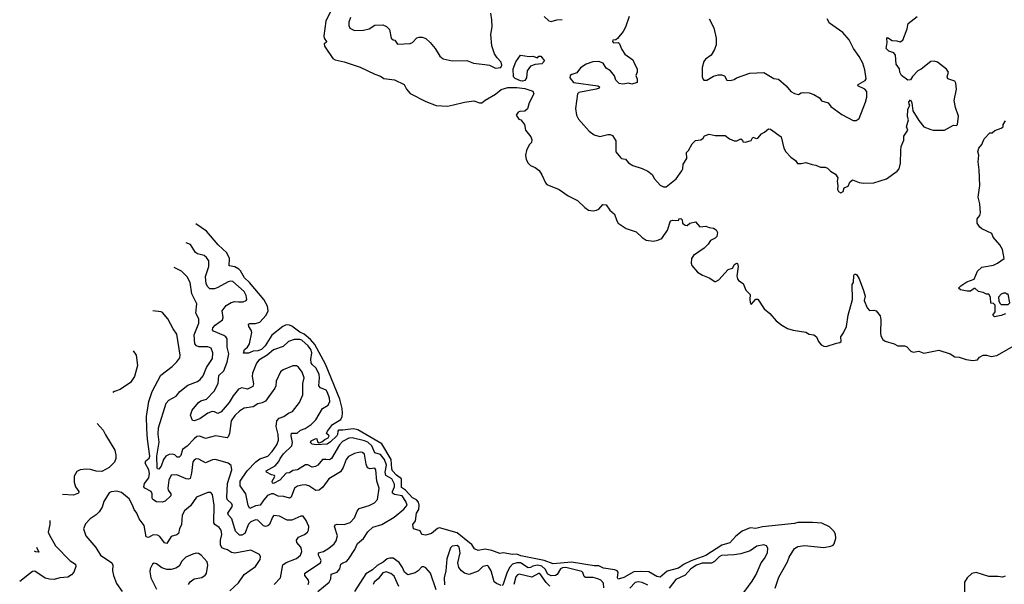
# Model space of a CAD drawing. Extents: x 2220333 to 2384341, y 721037 to 894043.
# Tile 56 of 256: x 2239692 to 2248351, y 792697 to 797667. Entities that reach past the tile are written whole.
import ezdxf

# ---------------------------------------------------------------- set-up
doc = ezdxf.new("R2010")
doc.units = 0

msp = doc.modelspace()

# ---------------------------------------------------------------- linework, layer by layer
at = {"layer": '0CON10XD'}
for points in [[(2242426.9, 797743.1), (2242385, 797653.8), (2242366.4, 797525), (2242370, 797505), (2242390, 797475), (2242386.7, 797465), (2242370, 797455), (2242372, 797435), (2242444.4, 797325), (2242465, 797312.1), (2242545, 797296.2), (2242685, 797247.3), (2242815, 797186.8), (2242865, 797170.4), (2242895, 797150), (2242988.1, 797138.1), (2243073.8, 797095), (2243094, 797055), (2243125, 797018), (2243265, 796947.1), (2243355, 796911.4), (2243455, 796904.3), (2243506.2, 796916.2), (2243605, 796940.8), (2243685, 796951.5), (2243735, 796935.5), (2243756.7, 796935), (2243785, 796959.2), (2243875, 797011.1), (2243925, 797051.4), (2243985, 797070.4), (2244065, 797070.9), (2244135, 797060.4), (2244206.1, 797036.1), (2244214.2, 797015), (2244172, 796935), (2244158.8, 796881.2), (2244135, 796862.5), (2244090.7, 796859.3), (2244075, 796852.5), (2244057.5, 796825), (2244080.7, 796790.7), (2244100, 796785), (2244132.5, 796745), (2244140, 796695), (2244186.7, 796635), (2244195, 796610), (2244193.9, 796586.1), (2244173.8, 796565), (2244150, 796515), (2244140, 796475), (2244147.5, 796435), (2244162.5, 796405), (2244183.6, 796383.6), (2244226.1, 796366.1), (2244259.3, 796339.3), (2244285, 796300), (2244315, 796230), (2244327, 796217), (2244435, 796173.3), (2244515, 796116.7), (2244597.5, 796075), (2244662.3, 796012.3), (2244695, 795991.2), (2244735, 795983.8), (2244765, 795988.8), (2244785, 796000), (2244821.2, 796038.8), (2244848.3, 796038.3), (2244880.7, 795990.7), (2244922.5, 795955), (2244943.8, 795895), (2244956.7, 795875), (2245025, 795829.2), (2245115, 795798.8), (2245165, 795750), (2245202.5, 795725), (2245265, 795718), (2245305, 795726.2), (2245338.8, 795741.2), (2245390, 795815), (2245414.3, 795895.7), (2245435, 795900.8), (2245481.7, 795898.3), (2245490, 795905), (2245490, 795915), (2245505, 795916.7), (2245517.5, 795905), (2245520, 795875), (2245545, 795858), (2245563.3, 795856.7), (2245585, 795876.7), (2245635, 795886.2), (2245673.8, 795843.8), (2245725, 795850), (2245755, 795837.1), (2245795, 795830.8), (2245817.3, 795817.3), (2245828, 795795), (2245822.5, 795757.5), (2245807, 795743), (2245766.7, 795723.3), (2245748.3, 795691.7), (2245712.5, 795655), (2245618.3, 795591.7), (2245600, 795565), (2245596.7, 795525), (2245602.3, 795502.3), (2245653.3, 795445), (2245697.3, 795417.3), (2245754.2, 795394.2), (2245805, 795363.3), (2245815, 795363.3), (2245841.7, 795378.3), (2245922.7, 795467.3), (2245959.5, 795480.5), (2245977, 795513), (2245995, 795522.5), (2246005, 795520), (2246012, 795495), (2245999.7, 795410.3), (2246004.2, 795385), (2246015, 795371.2), (2246055, 795346.2), (2246078, 795285), (2246115, 795247.5), (2246112.9, 795205), (2246116.2, 795176.2), (2246125, 795160), (2246165, 795207.5), (2246185, 795206.7), (2246240.5, 795120.5), (2246289.5, 795079.5), (2246345, 795016.7), (2246395, 794978), (2246445, 794949.2), (2246495, 794934), (2246605, 794916.2), (2246635, 794897.5), (2246675, 794892.5), (2246700, 794875), (2246716, 794835), (2246742, 794805), (2246765, 794791.9), (2246785, 794791.4), (2246875, 794820.8), (2246905.7, 794824.3), (2246917.5, 794835), (2246912.5, 794875), (2246938.3, 794911.7), (2246963.3, 794965), (2246976.7, 795065), (2247016.2, 795205), (2247014, 795335), (2247025.8, 795355), (2247027.5, 795415), (2247035, 795427.5), (2247045, 795427.5), (2247055, 795422.5), (2247074.5, 795384.5), (2247113, 795283), (2247126.8, 795233.2), (2247117.8, 795195), (2247145, 795129.2), (2247165, 795108), (2247205, 795110), (2247223.6, 795103.6), (2247258.8, 795058.8), (2247265.8, 795025), (2247261.2, 794911.2), (2247266, 794885), (2247283.2, 794853.2), (2247305, 794838), (2247382.5, 794815), (2247415, 794796.2), (2247472.7, 794797.3), (2247491.7, 794791.7), (2247528.5, 794748.5), (2247549.1, 794739.1), (2247599.7, 794749.7), (2247645, 794731.5), (2247775, 794759.5), (2247875.5, 794725.5), (2247915, 794700.5), (2247955, 794697.8), (2248015, 794675.7), (2248075.9, 794665.9), (2248115, 794674), (2248134.2, 794695.8), (2248165, 794713.3), (2248195, 794713.3), (2248235, 794701.2), (2248285, 794710), (2248475, 794819.2)], [(2242600.8, 797685), (2242586, 797645), (2242586, 797615), (2242595, 797593.3), (2242635, 797572), (2242715, 797573.8), (2242765, 797586.7), (2242815, 797617.5), (2242885, 797620), (2242917, 797607), (2242945, 797580), (2242960, 797505), (2242975, 797490), (2242990, 797485), (2243015, 797450), (2243125, 797457.5), (2243147.5, 797465), (2243185, 797506.7), (2243205, 797513.3), (2243231.7, 797511.7), (2243265, 797500), (2243302.5, 797465), (2243345, 797412.5), (2243385.9, 797345.9), (2243415, 797322), (2243496.1, 797303.9), (2243623, 797307), (2243683.6, 797283.6), (2243781.7, 797271.7), (2243825, 797266.2), (2243875, 797240), (2243923.6, 797246.4), (2243932, 797265), (2243925, 797293.3), (2243889.7, 797329.7), (2243866.9, 797366.9), (2243844, 797436), (2243835.7, 797535), (2243846.5, 797605), (2243844.6, 797665), (2243835.3, 797725)], [(2244303.3, 797695), (2244345, 797656.7), (2244365, 797651.2), (2244415, 797666), (2244461.7, 797668.3)], [(2245051.1, 797695), (2245018.7, 797601.3), (2244998.3, 797561.7), (2244949.5, 797500.5), (2244935, 797490), (2244907.5, 797485), (2244904, 797475), (2244915, 797464.3), (2244955, 797466.2), (2244965, 797461.2), (2244988.1, 797405), (2245015, 797364.2), (2245085, 797313.8), (2245097.5, 797277.5), (2245122, 797235), (2245123.3, 797205), (2245111.2, 797175), (2245123, 797143), (2245122.5, 797115), (2245075, 797099.4), (2245045, 797107.8), (2244995, 797098.9), (2244963.3, 797105), (2244935, 797133.3), (2244923.6, 797173.6), (2244886.4, 797216.4), (2244850.3, 797240.3), (2244822.8, 797282.8), (2244785, 797297.5), (2244733.6, 797296.4), (2244675, 797275.8), (2244625, 797243.3), (2244592.5, 797197.5), (2244546.7, 797185), (2244532.9, 797175), (2244529.2, 797155), (2244561.2, 797115), (2244775, 797085.6), (2244792.5, 797075), (2244787.5, 797065), (2244762.5, 797055), (2244610, 797025), (2244596.7, 797015), (2244580, 796885), (2244590, 796825), (2244605, 796792.5), (2244701.2, 796685), (2244745, 796654), (2244795, 796640), (2244865, 796656.2), (2244885, 796656.2), (2244905, 796646.7), (2244935, 796600), (2244935, 796503.3), (2244974.5, 796454.5), (2244985, 796445.8), (2245018.9, 796438.9), (2245047.6, 796407.6), (2245085, 796381.9), (2245166.6, 796356.6), (2245215, 796332.5), (2245254, 796305), (2245275.7, 796265.7), (2245325, 796210), (2245355, 796196.2), (2245376.7, 796195), (2245466.2, 796265), (2245515, 796336.2), (2245524.2, 796355), (2245526.2, 796395), (2245558.6, 796445), (2245555, 796497.5), (2245573.6, 796516.4), (2245605.9, 796574.1), (2245635, 796602), (2245681.7, 796608.3), (2245703.3, 796625), (2245715.9, 796644.1), (2245755, 796660), (2245807.7, 796647.7), (2245895, 796648), (2245935, 796618.8), (2245975, 796601.2), (2245999.3, 796600.7), (2246035, 796617.5), (2246050, 796605), (2246051.7, 796591.7), (2246075, 796590), (2246125, 796602.5), (2246138.3, 796631.7), (2246170.7, 796620.7), (2246185, 796623.3), (2246215, 796663.3), (2246243.6, 796676.4), (2246276.4, 796706.4), (2246295, 796703.3), (2246387.5, 796635), (2246413.8, 796535), (2246431.2, 796505), (2246475, 796456.2), (2246515, 796427.5), (2246531.7, 796401.7), (2246565, 796401.2), (2246605, 796410), (2246660.7, 796390.7), (2246695, 796386.7), (2246735, 796367.5), (2246775, 796370), (2246795, 796360), (2246822.7, 796332.7), (2246867.7, 796307.7), (2246886, 796275), (2246881.2, 796245), (2246888, 796205), (2246883, 796173), (2246893.8, 796155), (2246915, 796144), (2246933.8, 796155), (2246942.3, 796187.7), (2246977.7, 796202.3), (2246994.2, 796235.8), (2247015, 796256.7), (2247075, 796233.3), (2247116.4, 796226.4), (2247205, 796232), (2247315, 796266), (2247407.7, 796332.3), (2247426.7, 796355), (2247438, 796405), (2247440, 796515), (2247445, 796550), (2247466.7, 796605), (2247468.3, 796641.7), (2247502.5, 796695), (2247492.5, 796725), (2247507.5, 796785), (2247500, 796815), (2247502.5, 796875), (2247520, 796915), (2247513.6, 796923.6), (2247512.5, 796945), (2247525, 796960), (2247537.5, 796935), (2247547.5, 796865), (2247599.3, 796779.3), (2247642.5, 796725), (2247705, 796698.8), (2247725, 796693.8), (2247825, 796693.8), (2247905, 796737.5), (2247930, 796735), (2247938.8, 796745), (2247948.9, 796818.9), (2247922.2, 796895), (2247911.5, 796955), (2247931.1, 797055), (2247925, 797107.5), (2247915, 797125.6), (2247856, 797146), (2247848.8, 797165), (2247859.4, 797205), (2247841.6, 797231.6), (2247765, 797292.7), (2247735, 797302.2), (2247705, 797298.1), (2247619.8, 797230.2), (2247592, 797215), (2247542.6, 797167.4), (2247525, 797138), (2247503.3, 797135), (2247446, 797175), (2247433.8, 797205), (2247430, 797235), (2247401.2, 797275), (2247393, 797353), (2247380, 797375), (2247335, 797390.8), (2247312.7, 797412.7), (2247322, 797465), (2247319.3, 797500.7), (2247325, 797510), (2247365, 797482.9), (2247405, 797480.8), (2247435, 797472), (2247460, 797485), (2247498, 797585), (2247505, 797632.5), (2247585, 797693.8)], [(2245756, 797675), (2245796, 797595), (2245816.1, 797503.9), (2245815.8, 797444.2), (2245803.8, 797405), (2245774.2, 797355.8), (2245722.3, 797317.7), (2245708.3, 797298.3), (2245693.8, 797245), (2245694, 797165), (2245698.8, 797145), (2245710, 797135), (2245735, 797133.1), (2245795, 797168.8), (2245835, 797180), (2245865, 797181.2), (2245891.7, 797171.7), (2245911.2, 797135), (2245941.4, 797131.4), (2245975, 797139.2), (2245995.8, 797154.2), (2246114.7, 797195.3), (2246235, 797200.9), (2246325, 797148.8), (2246365, 797142.5), (2246433.3, 797085), (2246475, 797033.3), (2246506.1, 797016.1), (2246540.7, 797009.3), (2246565, 797023.3), (2246583.9, 797026.1), (2246635, 797022), (2246675, 797008), (2246725, 796978.8), (2246745, 796953.8), (2246803.6, 796933.6), (2246825, 796903.3), (2246921.2, 796831.2), (2247020.7, 796780.7), (2247049.3, 796780.7), (2247075, 796797.5), (2247130.3, 796939.7), (2247141.4, 796985), (2247141.9, 797035), (2247124, 797054), (2247062.5, 797085), (2247066.7, 797095), (2247127.6, 797132.4), (2247135.6, 797145), (2247123.6, 797225), (2247106.2, 797285), (2247075, 797341.4), (2247023.8, 797413.8), (2246988.3, 797488.3), (2246930.6, 797555), (2246815, 797636), (2246793.3, 797675)], [(2244115, 797125.3), (2244095, 797128.7), (2244048.9, 797148.9), (2244035, 797163.8), (2244033.1, 797235), (2244054, 797295), (2244095, 797353.8), (2244171.7, 797341.7), (2244205, 797344.4), (2244245, 797330), (2244256.2, 797345), (2244275, 797346.5), (2244306.7, 797305), (2244285, 797276.7), (2244225, 797272.9), (2244185, 797256.2), (2244155, 797216.2), (2244148.2, 797155), (2244135, 797132.7), (2244115, 797125.3)], [(2248361.7, 795078.3), (2248325, 795062.5), (2248265, 795050), (2248250, 795065), (2248270, 795095), (2248270, 795155), (2248255, 795170), (2248231.7, 795171.7), (2248230, 795225), (2248215, 795250), (2248195, 795250), (2248166.4, 795266.4), (2248123, 795273), (2248095, 795300), (2248085, 795300), (2248055, 795277.5), (2248025, 795277.5), (2247965, 795290), (2247950, 795305), (2247970, 795325), (2248021.7, 795358.3), (2248086.4, 795383.6), (2248116.4, 795453.6), (2248155, 795487.5), (2248255, 795506.2), (2248292.5, 795525), (2248348.8, 795565), (2248335.7, 795645), (2248310.8, 795685), (2248253.7, 795753.7), (2248241.2, 795785), (2248153.3, 795825), (2248135, 795840), (2248112.5, 795875), (2248113.3, 795915), (2248136.1, 795943.9), (2248142.3, 795967.7), (2248137.1, 796045), (2248120.4, 796105), (2248136.8, 796206.8), (2248128.9, 796345), (2248122.5, 796415), (2248126.2, 796475), (2248118.8, 796505), (2248126, 796535), (2248152.7, 796567.3), (2248175, 796617.5), (2248225, 796670), (2248245, 796670), (2248269.3, 796690.7), (2248325, 796712.5), (2248340, 796725), (2248342.5, 796745), (2248362.5, 796775)], [(2246335, 792664), (2246369.4, 792760.6), (2246444.3, 792895), (2246459.2, 792935), (2246507, 793013), (2246535, 793030.8), (2246595, 793038.6), (2246765, 793021.5), (2246825, 793033.8), (2246845, 793042.3), (2246856.2, 793055), (2246869.6, 793105), (2246867.2, 793137.2), (2246855, 793162.5), (2246815, 793203.3), (2246746.9, 793236.9), (2246665, 793242.5), (2246535, 793240.6), (2246505, 793231.9), (2246225, 793202.9), (2246165, 793188.9), (2246115, 793195.8), (2246045, 793166.4), (2245989.7, 793120.3), (2245936.4, 793063.6), (2245867.8, 793042.2), (2245725, 792952.1), (2245596.7, 792903.3), (2245535, 792873.9), (2245485, 792838.8), (2245387.2, 792812.8), (2245325, 792760), (2245295, 792766.7), (2245226, 792806), (2245150.7, 792810.7), (2245091.8, 792808.2), (2245005, 792756.9), (2244955, 792742.5), (2244950.6, 792755), (2244954.4, 792805), (2244946.4, 792816.3), (2244924.7, 792824.7), (2244825, 792838.3), (2244785, 792859.2), (2244745, 792859.4), (2244545, 792893), (2244385, 792878.9), (2244305.8, 792905.8), (2244099.5, 792949.5), (2244065, 792964), (2244025, 792959.7), (2243945, 792974.4), (2243915, 792968.5), (2243844.7, 792994.7), (2243785, 793005.3), (2243724.4, 792995.6), (2243691, 793011), (2243668.4, 793048.4), (2243646.9, 793063.1), (2243540.5, 793150.5), (2243385, 793193.3), (2243365, 793190), (2243315, 793143.3), (2243265, 793128.8), (2243230, 793135), (2243215, 793167.5), (2243156.7, 793186.7), (2243150, 793225), (2243173.8, 793256.2), (2243180.5, 793325), (2243203.2, 793356.8), (2243205.6, 793395), (2243199.1, 793419.1), (2243181.7, 793441.7), (2243145, 793459.6), (2243086, 793526), (2243050, 793550), (2243048.4, 793625), (2243005, 793657.8), (2242970.6, 793695), (2242963.3, 793715), (2242958.1, 793795), (2242876.7, 793935), (2242666.8, 794056.8), (2242627, 794067), (2242535, 794052.6), (2242495.5, 794055), (2242488.3, 794045), (2242488.2, 794015), (2242480.9, 794005), (2242425, 793950.6), (2242395, 793932), (2242300, 793925), (2242265, 793932), (2242250.8, 793945), (2242255, 793961.2), (2242295, 793981.4), (2242306.3, 793976.3), (2242310.6, 793950.6), (2242325, 793944), (2242349.8, 793950.2), (2242375, 793972.6), (2242405, 793985.5), (2242413.3, 794005), (2242390.8, 794025), (2242397.8, 794045), (2242443.3, 794105), (2242515, 794149.2), (2242526.5, 794175), (2242530.8, 794205), (2242527.9, 794245), (2242508.2, 794328.2), (2242381, 794635), (2242287.6, 794807.6), (2242250.8, 794850.8), (2242195, 794897.7), (2242155, 794916.5), (2242085, 794968.8), (2242065, 794977.5), (2242035, 794980), (2242005, 794967.3), (2241909.4, 794890.6), (2241849.4, 794795), (2241817.7, 794765), (2241785, 794753.4), (2241745, 794748.9), (2241705, 794730.3), (2241661.2, 794731.2), (2241669.6, 794765), (2241695.2, 794784.8), (2241713.1, 794815), (2241732.7, 794915), (2241728.1, 794935), (2241706.9, 794965), (2241704.5, 794985.5), (2241717, 794993), (2241765, 794993.8), (2241805, 795005.3), (2241860.8, 795065), (2241878.1, 795105), (2241870.2, 795145), (2241838.6, 795205), (2241712.5, 795352.5), (2241667.7, 795395), (2241634.2, 795455), (2241619.6, 795469.6), (2241585, 795490.4), (2241535, 795500), (2241537.5, 795565), (2241512.1, 795615), (2241437.3, 795685), (2241335, 795805.6), (2241239.5, 795871.3)], [(2241464.4, 794215), (2241435, 794201.1), (2241405, 794215.5), (2241385, 794217.9), (2241345, 794202.5), (2241276.9, 794153.1), (2241225, 794135.4), (2241210.5, 794140.5), (2241194.4, 794185), (2241210, 794230), (2241265, 794297.8), (2241285, 794310.8), (2241335, 794326.4), (2241402.4, 794397.6), (2241438.2, 794465), (2241444.2, 794535.8), (2241486.6, 794575), (2241517.2, 794652.8), (2241531, 794725), (2241516.5, 794785), (2241517.4, 794857.4), (2241505.5, 794875), (2241487.3, 794887.3), (2241396.6, 794926.6), (2241388.3, 794938.3), (2241390.6, 794955), (2241411.3, 794978.7), (2241474.6, 795025.4), (2241481.9, 795045), (2241472.2, 795105), (2241507.4, 795152.6), (2241551.1, 795178.9), (2241585, 795187.5), (2241616.9, 795183.1), (2241657.2, 795182.8), (2241685, 795194.2), (2241690.6, 795205), (2241685, 795238.8), (2241665, 795274.5), (2241565, 795362.9), (2241545, 795366.2), (2241525, 795360), (2241435, 795308.5), (2241405, 795298.2), (2241365, 795298.2), (2241345, 795314.4), (2241333.2, 795343.3), (2241327.1, 795405), (2241356.4, 795495), (2241354.4, 795545), (2241335, 795574.2), (2241315, 795590.8), (2241255.5, 795605.5), (2241237.3, 795617.3), (2241195, 795688.6), (2241156.4, 795702.4)], [(2242227.5, 792695), (2242233.5, 792715), (2242231.1, 792735), (2242198.2, 792775), (2242199.1, 792795), (2242336.9, 792885), (2242343, 792907), (2242321.1, 792955), (2242320, 792975), (2242365, 792986.9), (2242411.9, 793015), (2242457.1, 793055), (2242475, 793078.8), (2242486.4, 793125), (2242460, 793205), (2242465, 793222), (2242485, 793227.9), (2242545, 793224), (2242597.4, 793242.6), (2242637, 793283), (2242660.1, 793339.9), (2242677.1, 793365), (2242765, 793392.2), (2242813.3, 793415), (2242839.4, 793445), (2242854.5, 793545), (2242832.8, 793605), (2242822.7, 793705), (2242815, 793718.6), (2242773.1, 793713.1), (2242751.9, 793721.9), (2242738.2, 793755), (2242725, 793844.2), (2242707.3, 793857.3), (2242685, 793860.8), (2242635, 793850), (2242585, 793821.1), (2242563.8, 793795), (2242535.2, 793724.8), (2242512.4, 793687.6), (2242410, 793625), (2242357.2, 793552.8), (2242325, 793527.1), (2242295, 793522.9), (2242233.4, 793563.4), (2242202.2, 793572.2), (2242175, 793570.4), (2242135, 793560.4), (2242109.5, 793545), (2242078.2, 793465), (2242065.4, 793454.6), (2242015, 793471.3), (2241965, 793473.8), (2241925, 793494), (2241905, 793494.7), (2241870.4, 793479.6), (2241838.3, 793441.7), (2241806.8, 793393.3), (2241765, 793386.8), (2241715, 793365.7), (2241700.3, 793390.3), (2241680.5, 793495), (2241631.1, 793565), (2241631.2, 793605), (2241692.5, 793695), (2241768.2, 793775), (2241805, 793801.8), (2241872.9, 793825), (2241912.7, 793865), (2241953.8, 793925), (2241966.8, 793965), (2241964, 794015), (2241946.3, 794085), (2241953.2, 794136.8), (2241975, 794160.5), (2242015.4, 794174.6), (2242056.6, 794203.4), (2242092.3, 794217.7), (2242151.3, 794298.7), (2242180.5, 794365), (2242180.6, 794465), (2242192.5, 794515), (2242176.5, 794565), (2242145, 794607.5), (2242125, 794621.4), (2242095, 794621.4), (2242008.8, 794585), (2241985, 794566), (2241946, 794485), (2241944.2, 794445), (2241935.8, 794425), (2241855, 794310), (2241825, 794295.5), (2241785, 794286.4), (2241745, 794259.6), (2241665, 794248.2), (2241627.8, 794225), (2241585, 794181.9), (2241550.5, 794135), (2241535.5, 794025), (2241525, 793996), (2241515, 793987.1), (2241415, 794004.7), (2241325, 793981.1), (2241275, 794001.8), (2241250.4, 793999.6), (2241225, 793979.2), (2241165, 793911.8), (2241125, 793882.9), (2241107.6, 793832.4), (2241095, 793816.9), (2241077.2, 793817.2), (2241055, 793836.2), (2241035, 793842.5), (2241005, 793840), (2240976.2, 793825), (2240956.1, 793795), (2240936.9, 793736.9), (2240915, 793710), (2240905, 793714.4), (2240902.1, 793725), (2240899.3, 793825), (2240917.6, 793947.6), (2240909.8, 794019.8), (2240912.5, 794075), (2240978.9, 794291.1), (2241003.4, 794316.6), (2241068.1, 794351.9), (2241099.2, 794395), (2241170.5, 794449.5), (2241255, 794483.5), (2241279.8, 794500.2), (2241305, 794530.8), (2241335, 794606.7), (2241387.3, 794685), (2241390.4, 794735), (2241376.1, 794776.1), (2241346.6, 794786.6), (2241266.4, 794786.4), (2241245.9, 794795.9), (2241231.5, 794815), (2241227.6, 794892.4), (2241267.5, 794995), (2241265.8, 795034.2), (2241241.8, 795085), (2241249.4, 795165), (2241204.6, 795255), (2241190.9, 795355), (2241165, 795402.5), (2241115, 795452.9), (2241050.3, 795486.6)], [(2248385, 795160), (2248400, 795175), (2248385, 795250), (2248375, 795250), (2248365, 795260), (2248345, 795260), (2248325, 795250), (2248300, 795225), (2248302.5, 795192.5), (2248311.7, 795171.7), (2248325, 795160), (2248385, 795160)], [(2241930.8, 792695), (2241986.2, 792755), (2242005, 792867.5), (2242035, 792889.5), (2242125.4, 792924.6), (2242161.4, 792955), (2242172.2, 792985), (2242171.5, 793005), (2242164.4, 793025), (2242130.6, 793065), (2242125.6, 793085), (2242145, 793111.9), (2242195.4, 793134.6), (2242222, 793155), (2242232, 793175), (2242234.2, 793205), (2242210, 793260), (2242185, 793296.2), (2242165, 793297.5), (2242085, 793261.1), (2242045, 793261.5), (2241976, 793296), (2241928.1, 793301.9), (2241915, 793288.8), (2241887.3, 793225), (2241875, 793212.7), (2241855, 793205.4), (2241835, 793212.7), (2241785, 793260.9), (2241765, 793263.8), (2241725, 793246), (2241703, 793227), (2241670.9, 793145), (2241645, 793128.7), (2241625, 793130.4), (2241589.6, 793165), (2241558.2, 793275), (2241527.3, 793307.2), (2241521.1, 793325), (2241564.5, 793385), (2241557, 793407), (2241517.5, 793445), (2241512.5, 793465), (2241520.5, 793585), (2241558.8, 793705), (2241552.5, 793742.5), (2241525, 793764.4), (2241413.7, 793796.3), (2241386.1, 793793.9), (2241325, 793766.5), (2241268.6, 793798.6), (2241245, 793801.1), (2241225, 793791.4), (2241214.7, 793775.3), (2241202.9, 793675), (2241190.5, 793629.5), (2241176.7, 793623.3), (2241155, 793626.7), (2241075, 793659.6), (2241025, 793657.8), (2241002.4, 793615), (2240993.2, 793545), (2240998, 793525), (2241020.5, 793495), (2241020, 793475), (2240970.8, 793429.2), (2240945, 793419), (2240895, 793422.2), (2240862.1, 793445), (2240856.2, 793455), (2240856.9, 793495), (2240846.9, 793515), (2240792.7, 793542.7), (2240784.6, 793555), (2240790.4, 793585), (2240827.5, 793635), (2240833.9, 793673.9), (2240827.8, 793705), (2240795.3, 793765), (2240802.5, 793785), (2240831.1, 793808.9), (2240837.7, 793825), (2240814.8, 793974.8), (2240808.9, 794065), (2240807.5, 794175), (2240826.9, 794306.9), (2240856.4, 794393.6), (2240932.4, 794537.6), (2241032, 794615), (2241075, 794656), (2241100.3, 794689.7), (2241103.1, 794715), (2241075, 794900), (2241042, 794945), (2240994.3, 795034.3), (2240948.8, 795088.8), (2240935, 795095.8), (2240861.6, 795102.8)], [(2242313.5, 792635), (2242412.3, 792715), (2242427.6, 792745), (2242431.9, 792788.1), (2242485, 792803.3), (2242508, 792835), (2242517.5, 792875), (2242532.6, 792887.4), (2242565, 792899.6), (2242585, 792917.5), (2242640, 793005), (2242663.7, 793056.3), (2242715, 793100.6), (2242755, 793160.6), (2242798.8, 793201.2), (2242876.7, 793223.3), (2242985, 793289.1), (2243070.9, 793359.1), (2243099.2, 793395), (2243088.2, 793425), (2243055, 793476.7), (2242987.3, 793487.3), (2242970.3, 793500.3), (2242970.2, 793515), (2242987.3, 793555), (2242987.5, 793577.5), (2242965, 793626.5), (2242910.7, 793655), (2242907.2, 793685), (2242916.5, 793745), (2242901.2, 793795), (2242865, 793840.3), (2242815.7, 793855.7), (2242788.3, 793915), (2242755, 793948.4), (2242725, 793961.5), (2242615, 793986.7), (2242587.8, 793982.2), (2242531.5, 793955), (2242504.7, 793925), (2242435.2, 793804.8), (2242415, 793792.7), (2242385, 793797.3), (2242355, 793794.5), (2242315, 793745.7), (2242294.2, 793734.2), (2242265, 793729.5), (2242225, 793749.1), (2242205, 793748.2), (2242135, 793705.6), (2242095, 793698.2), (2242065, 793677.8), (2242035, 793674.3), (2241979.2, 793615), (2241925, 793584.6), (2241915, 793588), (2241911.8, 793605), (2241935.2, 793644.8), (2241932.2, 793655), (2241905, 793661.8), (2241862.5, 793685), (2241860, 793695), (2241938.6, 793741.4), (2241970.9, 793779.1), (2241981.8, 793805), (2242013.1, 793846.9), (2242084.7, 793915), (2242091, 793945), (2242079.8, 794005), (2242083.5, 794026.5), (2242133, 794027), (2242161.2, 794055), (2242201.9, 794068.1), (2242255.2, 794104.8), (2242295.2, 794144.8), (2242355.5, 794244.5), (2242405.6, 794275), (2242419.1, 794305), (2242416.1, 794336.1), (2242399.4, 794385), (2242386.2, 794405), (2242337.5, 794427.5), (2242323.8, 794443.8), (2242328.8, 794515), (2242324.8, 794545), (2242299.8, 794599.8), (2242265, 794631.1), (2242256.6, 794646.6), (2242252.9, 794675), (2242261.3, 794735), (2242252.4, 794765), (2242229.8, 794795), (2242174.5, 794845), (2242155, 794852.8), (2242105, 794852.3), (2242055.4, 794834.6), (2242008.3, 794791.7), (2241925, 794761.9), (2241867.3, 794712.7), (2241795, 794668.9), (2241775, 794642.5), (2241737.9, 794555), (2241736.2, 794525), (2241747.4, 794462.6), (2241741.8, 794438.2), (2241695, 794414.6), (2241645, 794426.7), (2241615, 794413.8), (2241568.2, 794355), (2241535, 794298.2), (2241464.4, 794215)], [(2240689.3, 794752.5), (2240715.5, 794715.5), (2240727, 794623), (2240700, 794525), (2240666, 794474), (2240575, 794413.3), (2240525.4, 794394.6), (2240509.5, 794386.6)], [(2240374.2, 794111.4), (2240427.1, 794055), (2240445, 794013.8), (2240527, 793877), (2240536.9, 793835), (2240536.2, 793805), (2240526.3, 793773.7), (2240477.8, 793725), (2240415, 793688.8), (2240364.1, 793694.1), (2240315, 793709.1), (2240275, 793711.1), (2240225, 793704.2), (2240195, 793690), (2240172.2, 793647.8), (2240170.5, 793595), (2240183.5, 793555), (2240212.2, 793515), (2240210, 793500), (2240165, 793482.1), (2240067.2, 793487)], [(2241538.6, 792641.4), (2241615, 792709.2), (2241665, 792782.5), (2241765, 792854), (2241805.6, 792914.4), (2241808.8, 792938.8), (2241800.8, 792960.8), (2241725, 792999.2), (2241585, 792972.8), (2241555, 792976.2), (2241520.2, 793000.2), (2241491.1, 793008.9), (2241469.3, 793019.3), (2241459.1, 793045), (2241458.2, 793085), (2241469.7, 793135), (2241463.3, 793173.3), (2241446.9, 793196.9), (2241406.5, 793225), (2241399.3, 793239.3), (2241402.9, 793395), (2241386.8, 793486.8), (2241374, 793504), (2241345, 793506), (2241248, 793465), (2241195, 793388.6), (2241141.4, 793345), (2241119.4, 793305), (2241116.2, 793225), (2241096.9, 793185), (2241088.8, 793145), (2241075, 793132.1), (2241023, 793117), (2240985, 793055.6), (2240965, 793061.8), (2240925, 793119.5), (2240905, 793131.2), (2240865, 793132.3), (2240825, 793109.5), (2240805.4, 793115.4), (2240787.5, 793215), (2240741.5, 793275), (2240723.4, 793323.4), (2240698.6, 793355), (2240682.7, 793392.7), (2240655, 793448.8), (2240585.7, 793505.7), (2240545, 793518), (2240495, 793512), (2240478.8, 793501.2), (2240454.5, 793465.5), (2240430.8, 793425), (2240417.1, 793375), (2240390, 793335), (2240365, 793310), (2240311.4, 793275), (2240271.2, 793228.8), (2240254, 793185), (2240274, 793125), (2240361.4, 793021.4), (2240402, 792955), (2240502.9, 792885), (2240509.5, 792865), (2240508.9, 792815), (2240516.7, 792775), (2240543.3, 792705), (2240594.2, 792634.2)], [(2239955.5, 793259.8), (2239957.5, 793225), (2239942.9, 793155), (2239950, 793135), (2240007.5, 793035), (2240136.5, 792905), (2240183.5, 792875), (2240184.7, 792854.7), (2240166.5, 792803.5), (2240147.8, 792782.2), (2240115, 792760.4), (2240045, 792755.3), (2239995, 792740.8), (2239955, 792741.8), (2239915, 792752.7), (2239825, 792812.9), (2239805, 792809.1), (2239751, 792769), (2239705, 792731.5), (2239691.7, 792723.3)], [(2239840.3, 793025.5), (2239858.9, 792981.1), (2239835, 792982.7), (2239823, 792990.3)], [(2241175.7, 792694.3), (2241190.7, 792719.3), (2241225, 792745.6), (2241292.7, 792757.3), (2241323, 792777), (2241335, 792792.5), (2241347.5, 792865), (2241341.2, 792895), (2241286.7, 792955), (2241265, 792970), (2241245, 792972), (2241215.9, 792964.1), (2241153.3, 792935), (2241118.3, 792901.7), (2241095, 792858), (2241065, 792839.2), (2241025, 792828.8), (2240985, 792828.8), (2240942.3, 792842.3), (2240895, 792878.8), (2240875, 792883.8), (2240860, 792875), (2240838.8, 792835), (2240836.1, 792806.1), (2240844, 792755), (2240894.2, 792655)], [(2243925, 792688), (2243885, 792703.1), (2243865, 792720.6), (2243838.9, 792815), (2243815.4, 792855), (2243805, 792861.8), (2243765, 792854.7), (2243725, 792813.2), (2243645, 792784.7), (2243605, 792795.3), (2243576.1, 792815), (2243553.8, 792845), (2243544.3, 792885), (2243564.6, 792975), (2243555.9, 793025), (2243539.4, 793039.4), (2243495.6, 793034.4), (2243481.4, 793018.6), (2243447.2, 792922.8), (2243440.6, 792815), (2243425.9, 792755), (2243427.1, 792692.9)], [(2246029.6, 792580.4), (2246135, 792726), (2246168.5, 792785), (2246213.6, 792886.4), (2246242.2, 792925), (2246267.5, 792975), (2246271.2, 793015), (2246258.8, 793035), (2246235.6, 793045.6), (2246175, 793032), (2246115, 792991.2), (2246035, 792965.8), (2245975, 792955.4), (2245865, 792950.3), (2245845, 792940.7), (2245801.6, 792898.4), (2245775, 792882.7), (2245695, 792883.3), (2245645, 792867.1), (2245595.2, 792835), (2245543.3, 792776.7), (2245461.1, 792738.9), (2245405.1, 792664.9)], [(2243355, 792647.5), (2243303.8, 792795), (2243265, 792843.1), (2243245, 792851.9), (2243230, 792850), (2243195.7, 792815), (2243170.5, 792799.5), (2243105, 792781.2), (2243075, 792803.5), (2243058.6, 792845), (2243028.2, 792888.2), (2242977.1, 792927.1), (2242947, 792927), (2242925, 792920.7), (2242888.5, 792891.4), (2242836.5, 792863.5), (2242795, 792824), (2242735, 792788.6), (2242635, 792635.6)], [(2244829.6, 792665), (2244825, 792708.8), (2244803.1, 792733.1), (2244777, 792747), (2244735, 792757.8), (2244667.3, 792757.3), (2244655.4, 792765.4), (2244645, 792802.5), (2244635, 792810.4), (2244495, 792845.9), (2244465, 792843.8), (2244447.3, 792835), (2244418.1, 792785), (2244405.5, 792774.5), (2244365, 792771.7), (2244336, 792786), (2244312, 792832), (2244285, 792856), (2244245, 792867.2), (2244205, 792857.2), (2244185, 792844.2), (2244165, 792841.7), (2244095, 792885.5), (2244063.3, 792886.7), (2244025.5, 792874.5), (2244001.5, 792848.5), (2243979.4, 792805), (2243945, 792698.8), (2243935, 792688)], [(2243025, 792677.1), (2242985, 792769.1), (2242955, 792793.8), (2242915, 792807.9), (2242885, 792798.2), (2242845.4, 792745), (2242809.2, 792715), (2242801.8, 792695)], [(2248359.7, 792770.3), (2248335, 792761), (2248295, 792767.6), (2248215, 792766), (2248105, 792800), (2248065, 792792.9), (2248025.5, 792754.5), (2248000, 792715), (2248001.8, 792615)], [(2244355, 792681.3), (2244323.5, 792713.5), (2244265, 792793.3), (2244255, 792793.9), (2244195, 792759), (2244085, 792787.9), (2244068.8, 792781.2), (2244056.6, 792763.4), (2244037.9, 792695)], [(2245215, 792688.9), (2245165, 792714.6), (2245135, 792719.3), (2245105, 792713.3), (2245056.6, 792663.4)]]:
    msp.add_lwpolyline(points, dxfattribs=at)

doc.saveas('drawing.dxf')
